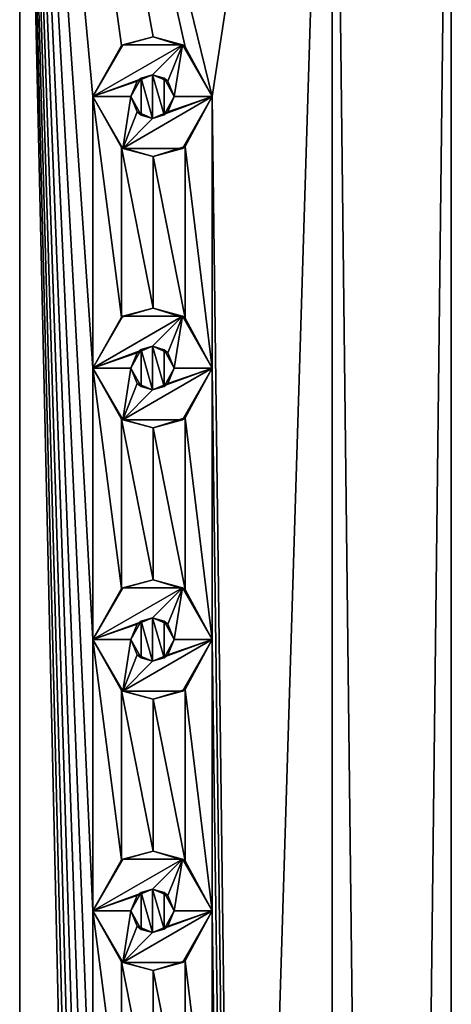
# Model space of a CAD drawing. Header units: millimetres. Extents: x -284 to 78, y 0 to 199.
# Tile 48 of 122: x -146.45 to -138.5, y 167.28 to 185.42. Entities that reach past the tile are written whole.
import ezdxf

# ---------------------------------------------------------------- set-up
doc = ezdxf.new("R2010")
doc.units = ezdxf.units.MM
doc.header["$LTSCALE"] = 65.185185
for name, color, linetype in [('106', 7, 'CONTINUOUS'), ('210', 7, 'CONTINUOUS'), ('211', 7, 'CONTINUOUS'), ('212', 7, 'CONTINUOUS'), ('213', 7, 'CONTINUOUS'), ('214', 7, 'CONTINUOUS'), ('215', 7, 'CONTINUOUS'), ('216', 7, 'CONTINUOUS'), ('217', 7, 'CONTINUOUS'), ('218', 7, 'CONTINUOUS'), ('219', 7, 'CONTINUOUS'), ('220', 7, 'CONTINUOUS'), ('221', 7, 'CONTINUOUS'), ('222', 7, 'CONTINUOUS'), ('223', 7, 'CONTINUOUS'), ('224', 7, 'CONTINUOUS'), ('225', 7, 'CONTINUOUS'), ('226', 7, 'CONTINUOUS'), ('227', 7, 'CONTINUOUS'), ('228', 7, 'CONTINUOUS'), ('229', 7, 'CONTINUOUS'), ('358', 7, 'CONTINUOUS'), ('359', 7, 'CONTINUOUS'), ('360', 7, 'CONTINUOUS'), ('361', 7, 'CONTINUOUS'), ('362', 7, 'CONTINUOUS')]:
    doc.layers.add(name, color=color, linetype=linetype)

msp = doc.modelspace()

# ---------------------------------------------------------------- linework, layer by layer
at = {"layer": '106', "linetype": 'CONTINUOUS'}
for points in [[(-146.446, 198.5, 10.937), (-153.554, 198.5, 10.937), (-146.9, 184, 11.074), (-146.446, 198.5, 10.937)], [(-146.446, 12, 10.937), (-146.446, 198.5, 10.937), (-146.9, 184, 11.074), (-146.446, 12, 10.937)], [(-146.446, 198.5, 10.937), (-146.446, 12, 10.937), (-145.1, 139, 10.404), (-146.446, 198.5, 10.937)], [(-140.696, 198.5, 6.76), (-146.446, 198.5, 10.937), (-142.9, 184, 9.047), (-140.696, 198.5, 6.76)], [(-146.446, 198.5, 10.937), (-145.1, 184, 10.404), (-144.573, 184.939, 10.139), (-146.446, 198.5, 10.937)], [(-145.1, 184, 10.404), (-146.446, 198.5, 10.937), (-145.1, 179, 10.404), (-145.1, 184, 10.404)], [(-142.9, 184, 9.047), (-146.446, 198.5, 10.937), (-143.397, 184.92, 9.416), (-142.9, 184, 9.047)], [(-143.397, 184.92, 9.416), (-146.446, 198.5, 10.937), (-143.991, 185.1, 9.805), (-143.397, 184.92, 9.416)], [(-143.991, 185.1, 9.805), (-146.446, 198.5, 10.937), (-144.573, 184.939, 10.139), (-143.991, 185.1, 9.805)], [(-145.1, 179, 10.404), (-146.446, 198.5, 10.937), (-145.1, 174, 10.404), (-145.1, 179, 10.404)], [(-145.1, 174, 10.404), (-146.446, 198.5, 10.937), (-145.1, 169, 10.404), (-145.1, 174, 10.404)], [(-145.1, 169, 10.404), (-146.446, 198.5, 10.937), (-145.1, 164, 10.404), (-145.1, 169, 10.404)], [(-145.1, 164, 10.404), (-146.446, 198.5, 10.937), (-145.1, 159, 10.404), (-145.1, 164, 10.404)], [(-145.1, 159, 10.404), (-146.446, 198.5, 10.937), (-145.1, 154, 10.404), (-145.1, 159, 10.404)], [(-145.1, 154, 10.404), (-146.446, 198.5, 10.937), (-145.1, 149, 10.404), (-145.1, 154, 10.404)], [(-145.1, 149, 10.404), (-146.446, 198.5, 10.937), (-145.1, 144, 10.404), (-145.1, 149, 10.404)], [(-145.1, 144, 10.404), (-146.446, 198.5, 10.937), (-145.1, 139, 10.404), (-145.1, 144, 10.404)], [(-140.696, 12, 6.759), (-140.696, 198.5, 6.76), (-142.9, 184, 9.047), (-140.696, 12, 6.759)], [(-140.696, 12, 6.759), (-138.5, 12), (-140.696, 198.5, 6.76), (-140.696, 12, 6.759)], [(-140.696, 198.5, 6.76), (-138.5, 12), (-138.5, 198.5), (-140.696, 198.5, 6.76)], [(-144.573, 183.061, 10.139), (-145.1, 184, 10.404), (-144.573, 179.939, 10.139), (-144.573, 183.061, 10.139)], [(-145.1, 184, 10.404), (-145.1, 179, 10.404), (-144.573, 179.939, 10.139), (-145.1, 184, 10.404)], [(-142.9, 184, 9.047), (-143.397, 183.08, 9.415), (-142.9, 179, 9.047), (-142.9, 184, 9.047)], [(-140.696, 12, 6.759), (-142.9, 184, 9.047), (-142.9, 179, 9.047), (-140.696, 12, 6.759)], [(-143.991, 182.9, 9.805), (-144.573, 183.061, 10.139), (-143.991, 180.1, 9.805), (-143.991, 182.9, 9.805)], [(-143.991, 180.1, 9.805), (-144.573, 183.061, 10.139), (-144.573, 179.939, 10.139), (-143.991, 180.1, 9.805)], [(-143.397, 183.08, 9.415), (-143.991, 182.9, 9.805), (-143.397, 179.92, 9.416), (-143.397, 183.08, 9.415)], [(-142.9, 179, 9.047), (-143.397, 183.08, 9.415), (-143.397, 179.92, 9.416), (-142.9, 179, 9.047)], [(-143.397, 179.92, 9.416), (-143.991, 182.9, 9.805), (-143.991, 180.1, 9.805), (-143.397, 179.92, 9.416)], [(-144.573, 178.061, 10.139), (-145.1, 179, 10.404), (-144.573, 174.939, 10.139), (-144.573, 178.061, 10.139)], [(-145.1, 179, 10.404), (-145.1, 174, 10.404), (-144.573, 174.939, 10.139), (-145.1, 179, 10.404)], [(-142.9, 179, 9.047), (-143.397, 178.08, 9.415), (-142.9, 174, 9.047), (-142.9, 179, 9.047)], [(-140.696, 12, 6.759), (-142.9, 179, 9.047), (-142.9, 174, 9.047), (-140.696, 12, 6.759)], [(-143.991, 177.9, 9.805), (-144.573, 178.061, 10.139), (-143.991, 175.1, 9.805), (-143.991, 177.9, 9.805)], [(-143.991, 175.1, 9.805), (-144.573, 178.061, 10.139), (-144.573, 174.939, 10.139), (-143.991, 175.1, 9.805)], [(-143.397, 178.08, 9.415), (-143.991, 177.9, 9.805), (-143.397, 174.92, 9.416), (-143.397, 178.08, 9.415)], [(-142.9, 174, 9.047), (-143.397, 178.08, 9.415), (-143.397, 174.92, 9.416), (-142.9, 174, 9.047)], [(-143.397, 174.92, 9.416), (-143.991, 177.9, 9.805), (-143.991, 175.1, 9.805), (-143.397, 174.92, 9.416)], [(-144.573, 173.061, 10.139), (-145.1, 174, 10.404), (-144.573, 169.939, 10.139), (-144.573, 173.061, 10.139)], [(-145.1, 174, 10.404), (-145.1, 169, 10.404), (-144.573, 169.939, 10.139), (-145.1, 174, 10.404)], [(-142.9, 174, 9.047), (-143.397, 173.08, 9.415), (-142.9, 169, 9.047), (-142.9, 174, 9.047)], [(-140.696, 12, 6.759), (-142.9, 174, 9.047), (-142.9, 169, 9.047), (-140.696, 12, 6.759)], [(-143.991, 172.9, 9.805), (-144.573, 173.061, 10.139), (-143.991, 170.1, 9.805), (-143.991, 172.9, 9.805)], [(-143.991, 170.1, 9.805), (-144.573, 173.061, 10.139), (-144.573, 169.939, 10.139), (-143.991, 170.1, 9.805)], [(-143.397, 173.08, 9.415), (-143.991, 172.9, 9.805), (-143.397, 169.92, 9.416), (-143.397, 173.08, 9.415)], [(-142.9, 169, 9.047), (-143.397, 173.08, 9.415), (-143.397, 169.92, 9.416), (-142.9, 169, 9.047)], [(-143.397, 169.92, 9.416), (-143.991, 172.9, 9.805), (-143.991, 170.1, 9.805), (-143.397, 169.92, 9.416)], [(-144.573, 168.061, 10.139), (-145.1, 169, 10.404), (-144.573, 164.939, 10.139), (-144.573, 168.061, 10.139)], [(-145.1, 169, 10.404), (-145.1, 164, 10.404), (-144.573, 164.939, 10.139), (-145.1, 169, 10.404)], [(-142.9, 169, 9.047), (-143.397, 168.08, 9.415), (-142.9, 164, 9.047), (-142.9, 169, 9.047)], [(-140.696, 12, 6.759), (-142.9, 169, 9.047), (-142.9, 164, 9.047), (-140.696, 12, 6.759)], [(-143.991, 167.9, 9.805), (-144.573, 168.061, 10.139), (-143.991, 165.1, 9.805), (-143.991, 167.9, 9.805)], [(-143.991, 165.1, 9.805), (-144.573, 168.061, 10.139), (-144.573, 164.939, 10.139), (-143.991, 165.1, 9.805)], [(-143.397, 168.08, 9.415), (-143.991, 167.9, 9.805), (-143.397, 164.92, 9.416), (-143.397, 168.08, 9.415)], [(-142.9, 164, 9.047), (-143.397, 168.08, 9.415), (-143.397, 164.92, 9.416), (-142.9, 164, 9.047)], [(-143.397, 164.92, 9.416), (-143.991, 167.9, 9.805), (-143.991, 165.1, 9.805), (-143.397, 164.92, 9.416)]]:
    msp.add_3dface(points, dxfattribs=at)
at = {"layer": '210', "linetype": 'CONTINUOUS'}
for points in [[(-144.55, 184.953, 11), (-145.1, 184, 11), (-143.45, 184.953, 11), (-144.55, 184.953, 11)], [(-143.45, 184.953, 11), (-145.1, 184, 11), (-144, 184.4, 11), (-143.45, 184.953, 11)], [(-143.717, 184.283, 11), (-143.45, 184.953, 11), (-144, 184.4, 11), (-143.717, 184.283, 11)], [(-143.6, 184, 11), (-143.45, 184.953, 11), (-143.717, 184.283, 11), (-143.6, 184, 11)], [(-142.9, 184, 11), (-143.45, 184.953, 11), (-143.6, 184, 11), (-142.9, 184, 11)], [(-144, 184.4, 11), (-145.1, 184, 11), (-144.283, 184.283, 11), (-144, 184.4, 11)], [(-145.1, 184, 11), (-144.4, 184, 11), (-144.283, 184.283, 11), (-145.1, 184, 11)], [(-145.1, 184, 11), (-144.55, 183.047, 11), (-144.4, 184, 11), (-145.1, 184, 11)], [(-143.45, 183.047, 11), (-142.9, 184, 11), (-144.55, 183.047, 11), (-143.45, 183.047, 11)], [(-144.55, 183.047, 11), (-142.9, 184, 11), (-144, 183.6, 11), (-144.55, 183.047, 11)], [(-144.4, 184, 11), (-144.55, 183.047, 11), (-144.283, 183.717, 11), (-144.4, 184, 11)], [(-144, 183.6, 11), (-142.9, 184, 11), (-143.717, 183.717, 11), (-144, 183.6, 11)], [(-143.717, 183.717, 11), (-142.9, 184, 11), (-143.6, 184, 11), (-143.717, 183.717, 11)], [(-144.283, 183.717, 11), (-144.55, 183.047, 11), (-144, 183.6, 11), (-144.283, 183.717, 11)]]:
    msp.add_3dface(points, dxfattribs=at)
at = {"layer": '211', "linetype": 'CONTINUOUS'}
for points in [[(-145.1, 184, 10.404), (-144.573, 183.061, 10.139), (-145.1, 184, 11), (-145.1, 184, 10.404)], [(-145.1, 184, 11), (-144.573, 183.061, 10.139), (-144.55, 183.047, 11), (-145.1, 184, 11)], [(-143.397, 183.08, 9.415), (-142.9, 184, 9.047), (-143.45, 183.047, 11), (-143.397, 183.08, 9.415)], [(-142.9, 184, 9.047), (-142.9, 184, 11), (-143.45, 183.047, 11), (-142.9, 184, 9.047)], [(-144.573, 183.061, 10.139), (-143.991, 182.9, 9.805), (-144.55, 183.047, 11), (-144.573, 183.061, 10.139)], [(-143.991, 182.9, 9.805), (-143.45, 183.047, 11), (-144.55, 183.047, 11), (-143.991, 182.9, 9.805)], [(-143.991, 182.9, 9.805), (-143.397, 183.08, 9.415), (-143.45, 183.047, 11), (-143.991, 182.9, 9.805)]]:
    msp.add_3dface(points, dxfattribs=at)
at = {"layer": '212', "linetype": 'CONTINUOUS'}
for points in [[(-143.991, 185.1, 9.805), (-144.573, 184.939, 10.139), (-144.55, 184.953, 11), (-143.991, 185.1, 9.805)], [(-143.991, 185.1, 9.805), (-144.55, 184.953, 11), (-143.45, 184.953, 11), (-143.991, 185.1, 9.805)], [(-143.397, 184.92, 9.416), (-143.991, 185.1, 9.805), (-143.45, 184.953, 11), (-143.397, 184.92, 9.416)], [(-144.573, 184.939, 10.139), (-145.1, 184, 10.404), (-144.55, 184.953, 11), (-144.573, 184.939, 10.139)], [(-145.1, 184, 10.404), (-145.1, 184, 11), (-144.55, 184.953, 11), (-145.1, 184, 10.404)], [(-143.397, 184.92, 9.416), (-143.45, 184.953, 11), (-142.9, 184, 11), (-143.397, 184.92, 9.416)], [(-142.9, 184, 9.047), (-143.397, 184.92, 9.416), (-142.9, 184, 11), (-142.9, 184, 9.047)]]:
    msp.add_3dface(points, dxfattribs=at)
at = {"layer": '213', "linetype": 'CONTINUOUS'}
for points in [[(-144.283, 184.283, 11), (-144.4, 184, 11), (-144.211, 184.34, 9.937), (-144.283, 184.283, 11)], [(-144.4, 184, 11), (-144.4, 184, 10.044), (-144.211, 184.34, 9.937), (-144.4, 184, 11)], [(-144, 184.4, 11), (-144.283, 184.283, 11), (-144.211, 184.34, 9.937), (-144, 184.4, 11)], [(-143.999, 184.4, 9.81), (-144, 184.4, 11), (-144.211, 184.34, 9.937), (-143.999, 184.4, 9.81)], [(-143.717, 184.283, 11), (-144, 184.4, 11), (-143.785, 184.337, 9.676), (-143.717, 184.283, 11)], [(-143.785, 184.337, 9.676), (-144, 184.4, 11), (-143.999, 184.4, 9.81), (-143.785, 184.337, 9.676)], [(-143.6, 184, 9.555), (-143.717, 184.283, 11), (-143.785, 184.337, 9.676), (-143.6, 184, 9.555)], [(-143.6, 184, 11), (-143.717, 184.283, 11), (-143.6, 184, 9.555), (-143.6, 184, 11)]]:
    msp.add_3dface(points, dxfattribs=at)
at = {"layer": '214', "linetype": 'CONTINUOUS'}
for points in [[(-144.4, 184, 11), (-144.283, 183.717, 11), (-144.4, 184, 10.044), (-144.4, 184, 11)], [(-144.4, 184, 10.044), (-144.283, 183.717, 11), (-144.211, 183.66, 9.937), (-144.4, 184, 10.044)], [(-143.717, 183.717, 11), (-143.6, 184, 11), (-143.785, 183.663, 9.676), (-143.717, 183.717, 11)], [(-143.6, 184, 11), (-143.6, 184, 9.555), (-143.785, 183.663, 9.676), (-143.6, 184, 11)], [(-144.283, 183.717, 11), (-144, 183.6, 11), (-144.211, 183.66, 9.937), (-144.283, 183.717, 11)], [(-144.211, 183.66, 9.937), (-144, 183.6, 11), (-143.999, 183.6, 9.81), (-144.211, 183.66, 9.937)], [(-144, 183.6, 11), (-143.717, 183.717, 11), (-143.999, 183.6, 9.81), (-144, 183.6, 11)], [(-143.999, 183.6, 9.81), (-143.717, 183.717, 11), (-143.785, 183.663, 9.676), (-143.999, 183.6, 9.81)]]:
    msp.add_3dface(points, dxfattribs=at)
at = {"layer": '215', "linetype": 'CONTINUOUS'}
for points in [[(-144.55, 179.953, 11), (-145.1, 179, 11), (-143.45, 179.953, 11), (-144.55, 179.953, 11)], [(-143.45, 179.953, 11), (-145.1, 179, 11), (-144, 179.4, 11), (-143.45, 179.953, 11)], [(-143.717, 179.283, 11), (-143.45, 179.953, 11), (-144, 179.4, 11), (-143.717, 179.283, 11)], [(-143.6, 179, 11), (-143.45, 179.953, 11), (-143.717, 179.283, 11), (-143.6, 179, 11)], [(-142.9, 179, 11), (-143.45, 179.953, 11), (-143.6, 179, 11), (-142.9, 179, 11)], [(-144, 179.4, 11), (-145.1, 179, 11), (-144.283, 179.283, 11), (-144, 179.4, 11)], [(-145.1, 179, 11), (-144.4, 179, 11), (-144.283, 179.283, 11), (-145.1, 179, 11)], [(-145.1, 179, 11), (-144.55, 178.047, 11), (-144.4, 179, 11), (-145.1, 179, 11)], [(-143.45, 178.047, 11), (-142.9, 179, 11), (-144.55, 178.047, 11), (-143.45, 178.047, 11)], [(-144.55, 178.047, 11), (-142.9, 179, 11), (-144, 178.6, 11), (-144.55, 178.047, 11)], [(-144.4, 179, 11), (-144.55, 178.047, 11), (-144.283, 178.717, 11), (-144.4, 179, 11)], [(-144, 178.6, 11), (-142.9, 179, 11), (-143.717, 178.717, 11), (-144, 178.6, 11)], [(-143.717, 178.717, 11), (-142.9, 179, 11), (-143.6, 179, 11), (-143.717, 178.717, 11)], [(-144.283, 178.717, 11), (-144.55, 178.047, 11), (-144, 178.6, 11), (-144.283, 178.717, 11)]]:
    msp.add_3dface(points, dxfattribs=at)
at = {"layer": '216', "linetype": 'CONTINUOUS'}
for points in [[(-145.1, 179, 10.404), (-144.573, 178.061, 10.139), (-145.1, 179, 11), (-145.1, 179, 10.404)], [(-145.1, 179, 11), (-144.573, 178.061, 10.139), (-144.55, 178.047, 11), (-145.1, 179, 11)], [(-143.397, 178.08, 9.415), (-142.9, 179, 9.047), (-143.45, 178.047, 11), (-143.397, 178.08, 9.415)], [(-142.9, 179, 9.047), (-142.9, 179, 11), (-143.45, 178.047, 11), (-142.9, 179, 9.047)], [(-144.573, 178.061, 10.139), (-143.991, 177.9, 9.805), (-144.55, 178.047, 11), (-144.573, 178.061, 10.139)], [(-143.991, 177.9, 9.805), (-143.45, 178.047, 11), (-144.55, 178.047, 11), (-143.991, 177.9, 9.805)], [(-143.991, 177.9, 9.805), (-143.397, 178.08, 9.415), (-143.45, 178.047, 11), (-143.991, 177.9, 9.805)]]:
    msp.add_3dface(points, dxfattribs=at)
at = {"layer": '217', "linetype": 'CONTINUOUS'}
for points in [[(-144.573, 179.939, 10.139), (-145.1, 179, 10.404), (-144.55, 179.953, 11), (-144.573, 179.939, 10.139)], [(-145.1, 179, 10.404), (-145.1, 179, 11), (-144.55, 179.953, 11), (-145.1, 179, 10.404)], [(-143.991, 180.1, 9.805), (-144.573, 179.939, 10.139), (-144.55, 179.953, 11), (-143.991, 180.1, 9.805)], [(-143.991, 180.1, 9.805), (-144.55, 179.953, 11), (-143.45, 179.953, 11), (-143.991, 180.1, 9.805)], [(-143.397, 179.92, 9.416), (-143.991, 180.1, 9.805), (-143.45, 179.953, 11), (-143.397, 179.92, 9.416)], [(-143.397, 179.92, 9.416), (-143.45, 179.953, 11), (-142.9, 179, 11), (-143.397, 179.92, 9.416)], [(-142.9, 179, 9.047), (-143.397, 179.92, 9.416), (-142.9, 179, 11), (-142.9, 179, 9.047)]]:
    msp.add_3dface(points, dxfattribs=at)
at = {"layer": '218', "linetype": 'CONTINUOUS'}
for points in [[(-144, 179.4, 11), (-144.283, 179.283, 11), (-144.211, 179.34, 9.937), (-144, 179.4, 11)], [(-143.999, 179.4, 9.81), (-144, 179.4, 11), (-144.211, 179.34, 9.937), (-143.999, 179.4, 9.81)], [(-143.717, 179.283, 11), (-144, 179.4, 11), (-143.785, 179.337, 9.676), (-143.717, 179.283, 11)], [(-143.785, 179.337, 9.676), (-144, 179.4, 11), (-143.999, 179.4, 9.81), (-143.785, 179.337, 9.676)], [(-144.283, 179.283, 11), (-144.4, 179, 11), (-144.211, 179.34, 9.937), (-144.283, 179.283, 11)], [(-144.4, 179, 11), (-144.4, 179, 10.044), (-144.211, 179.34, 9.937), (-144.4, 179, 11)], [(-143.6, 179, 9.555), (-143.717, 179.283, 11), (-143.785, 179.337, 9.676), (-143.6, 179, 9.555)], [(-143.6, 179, 11), (-143.717, 179.283, 11), (-143.6, 179, 9.555), (-143.6, 179, 11)]]:
    msp.add_3dface(points, dxfattribs=at)
at = {"layer": '219', "linetype": 'CONTINUOUS'}
for points in [[(-144.4, 179, 11), (-144.283, 178.717, 11), (-144.4, 179, 10.044), (-144.4, 179, 11)], [(-144.4, 179, 10.044), (-144.283, 178.717, 11), (-144.211, 178.66, 9.937), (-144.4, 179, 10.044)], [(-143.717, 178.717, 11), (-143.6, 179, 11), (-143.785, 178.663, 9.676), (-143.717, 178.717, 11)], [(-143.6, 179, 11), (-143.6, 179, 9.555), (-143.785, 178.663, 9.676), (-143.6, 179, 11)], [(-144.283, 178.717, 11), (-144, 178.6, 11), (-144.211, 178.66, 9.937), (-144.283, 178.717, 11)], [(-144, 178.6, 11), (-143.717, 178.717, 11), (-143.999, 178.6, 9.81), (-144, 178.6, 11)], [(-143.999, 178.6, 9.81), (-143.717, 178.717, 11), (-143.785, 178.663, 9.676), (-143.999, 178.6, 9.81)], [(-144.211, 178.66, 9.937), (-144, 178.6, 11), (-143.999, 178.6, 9.81), (-144.211, 178.66, 9.937)]]:
    msp.add_3dface(points, dxfattribs=at)
at = {"layer": '220', "linetype": 'CONTINUOUS'}
for points in [[(-144.55, 174.953, 11), (-145.1, 174, 11), (-143.45, 174.953, 11), (-144.55, 174.953, 11)], [(-143.45, 174.953, 11), (-145.1, 174, 11), (-144, 174.4, 11), (-143.45, 174.953, 11)], [(-143.717, 174.283, 11), (-143.45, 174.953, 11), (-144, 174.4, 11), (-143.717, 174.283, 11)], [(-143.6, 174, 11), (-143.45, 174.953, 11), (-143.717, 174.283, 11), (-143.6, 174, 11)], [(-142.9, 174, 11), (-143.45, 174.953, 11), (-143.6, 174, 11), (-142.9, 174, 11)], [(-144, 174.4, 11), (-145.1, 174, 11), (-144.283, 174.283, 11), (-144, 174.4, 11)], [(-145.1, 174, 11), (-144.4, 174, 11), (-144.283, 174.283, 11), (-145.1, 174, 11)], [(-145.1, 174, 11), (-144.55, 173.047, 11), (-144.4, 174, 11), (-145.1, 174, 11)], [(-143.45, 173.047, 11), (-142.9, 174, 11), (-144.55, 173.047, 11), (-143.45, 173.047, 11)], [(-144.55, 173.047, 11), (-142.9, 174, 11), (-144, 173.6, 11), (-144.55, 173.047, 11)], [(-144.4, 174, 11), (-144.55, 173.047, 11), (-144.283, 173.717, 11), (-144.4, 174, 11)], [(-144, 173.6, 11), (-142.9, 174, 11), (-143.717, 173.717, 11), (-144, 173.6, 11)], [(-143.717, 173.717, 11), (-142.9, 174, 11), (-143.6, 174, 11), (-143.717, 173.717, 11)], [(-144.283, 173.717, 11), (-144.55, 173.047, 11), (-144, 173.6, 11), (-144.283, 173.717, 11)]]:
    msp.add_3dface(points, dxfattribs=at)
at = {"layer": '221', "linetype": 'CONTINUOUS'}
for points in [[(-145.1, 174, 10.404), (-144.573, 173.061, 10.139), (-145.1, 174, 11), (-145.1, 174, 10.404)], [(-145.1, 174, 11), (-144.573, 173.061, 10.139), (-144.55, 173.047, 11), (-145.1, 174, 11)], [(-143.397, 173.08, 9.415), (-142.9, 174, 9.047), (-143.45, 173.047, 11), (-143.397, 173.08, 9.415)], [(-142.9, 174, 9.047), (-142.9, 174, 11), (-143.45, 173.047, 11), (-142.9, 174, 9.047)], [(-144.573, 173.061, 10.139), (-143.991, 172.9, 9.805), (-144.55, 173.047, 11), (-144.573, 173.061, 10.139)], [(-143.991, 172.9, 9.805), (-143.45, 173.047, 11), (-144.55, 173.047, 11), (-143.991, 172.9, 9.805)], [(-143.991, 172.9, 9.805), (-143.397, 173.08, 9.415), (-143.45, 173.047, 11), (-143.991, 172.9, 9.805)]]:
    msp.add_3dface(points, dxfattribs=at)
at = {"layer": '222', "linetype": 'CONTINUOUS'}
for points in [[(-143.991, 175.1, 9.805), (-144.573, 174.939, 10.139), (-144.55, 174.953, 11), (-143.991, 175.1, 9.805)], [(-143.991, 175.1, 9.805), (-144.55, 174.953, 11), (-143.45, 174.953, 11), (-143.991, 175.1, 9.805)], [(-143.397, 174.92, 9.416), (-143.991, 175.1, 9.805), (-143.45, 174.953, 11), (-143.397, 174.92, 9.416)], [(-144.573, 174.939, 10.139), (-145.1, 174, 10.404), (-144.55, 174.953, 11), (-144.573, 174.939, 10.139)], [(-145.1, 174, 10.404), (-145.1, 174, 11), (-144.55, 174.953, 11), (-145.1, 174, 10.404)], [(-143.397, 174.92, 9.416), (-143.45, 174.953, 11), (-142.9, 174, 11), (-143.397, 174.92, 9.416)], [(-142.9, 174, 9.047), (-143.397, 174.92, 9.416), (-142.9, 174, 11), (-142.9, 174, 9.047)]]:
    msp.add_3dface(points, dxfattribs=at)
at = {"layer": '223', "linetype": 'CONTINUOUS'}
for points in [[(-144.283, 174.283, 11), (-144.4, 174, 11), (-144.211, 174.34, 9.937), (-144.283, 174.283, 11)], [(-144.4, 174, 11), (-144.4, 174, 10.044), (-144.211, 174.34, 9.937), (-144.4, 174, 11)], [(-144, 174.4, 11), (-144.283, 174.283, 11), (-144.211, 174.34, 9.937), (-144, 174.4, 11)], [(-143.999, 174.4, 9.81), (-144, 174.4, 11), (-144.211, 174.34, 9.937), (-143.999, 174.4, 9.81)], [(-143.717, 174.283, 11), (-144, 174.4, 11), (-143.785, 174.337, 9.676), (-143.717, 174.283, 11)], [(-143.785, 174.337, 9.676), (-144, 174.4, 11), (-143.999, 174.4, 9.81), (-143.785, 174.337, 9.676)], [(-143.6, 174, 9.555), (-143.717, 174.283, 11), (-143.785, 174.337, 9.676), (-143.6, 174, 9.555)], [(-143.6, 174, 11), (-143.717, 174.283, 11), (-143.6, 174, 9.555), (-143.6, 174, 11)]]:
    msp.add_3dface(points, dxfattribs=at)
at = {"layer": '224', "linetype": 'CONTINUOUS'}
for points in [[(-144.4, 174, 11), (-144.283, 173.717, 11), (-144.4, 174, 10.044), (-144.4, 174, 11)], [(-144.4, 174, 10.044), (-144.283, 173.717, 11), (-144.211, 173.66, 9.937), (-144.4, 174, 10.044)], [(-143.717, 173.717, 11), (-143.6, 174, 11), (-143.785, 173.663, 9.676), (-143.717, 173.717, 11)], [(-143.6, 174, 11), (-143.6, 174, 9.555), (-143.785, 173.663, 9.676), (-143.6, 174, 11)], [(-144.283, 173.717, 11), (-144, 173.6, 11), (-144.211, 173.66, 9.937), (-144.283, 173.717, 11)], [(-144.211, 173.66, 9.937), (-144, 173.6, 11), (-143.999, 173.6, 9.81), (-144.211, 173.66, 9.937)], [(-144, 173.6, 11), (-143.717, 173.717, 11), (-143.999, 173.6, 9.81), (-144, 173.6, 11)], [(-143.999, 173.6, 9.81), (-143.717, 173.717, 11), (-143.785, 173.663, 9.676), (-143.999, 173.6, 9.81)]]:
    msp.add_3dface(points, dxfattribs=at)
at = {"layer": '225', "linetype": 'CONTINUOUS'}
for points in [[(-144.55, 169.953, 11), (-145.1, 169, 11), (-143.45, 169.953, 11), (-144.55, 169.953, 11)], [(-143.45, 169.953, 11), (-145.1, 169, 11), (-144, 169.4, 11), (-143.45, 169.953, 11)], [(-143.717, 169.283, 11), (-143.45, 169.953, 11), (-144, 169.4, 11), (-143.717, 169.283, 11)], [(-143.6, 169, 11), (-143.45, 169.953, 11), (-143.717, 169.283, 11), (-143.6, 169, 11)], [(-142.9, 169, 11), (-143.45, 169.953, 11), (-143.6, 169, 11), (-142.9, 169, 11)], [(-144, 169.4, 11), (-145.1, 169, 11), (-144.283, 169.283, 11), (-144, 169.4, 11)], [(-145.1, 169, 11), (-144.4, 169, 11), (-144.283, 169.283, 11), (-145.1, 169, 11)], [(-145.1, 169, 11), (-144.55, 168.047, 11), (-144.4, 169, 11), (-145.1, 169, 11)], [(-143.45, 168.047, 11), (-142.9, 169, 11), (-144.55, 168.047, 11), (-143.45, 168.047, 11)], [(-144.55, 168.047, 11), (-142.9, 169, 11), (-144, 168.6, 11), (-144.55, 168.047, 11)], [(-144.4, 169, 11), (-144.55, 168.047, 11), (-144.283, 168.717, 11), (-144.4, 169, 11)], [(-144, 168.6, 11), (-142.9, 169, 11), (-143.717, 168.717, 11), (-144, 168.6, 11)], [(-143.717, 168.717, 11), (-142.9, 169, 11), (-143.6, 169, 11), (-143.717, 168.717, 11)], [(-144.283, 168.717, 11), (-144.55, 168.047, 11), (-144, 168.6, 11), (-144.283, 168.717, 11)]]:
    msp.add_3dface(points, dxfattribs=at)
at = {"layer": '226', "linetype": 'CONTINUOUS'}
for points in [[(-145.1, 169, 10.404), (-144.573, 168.061, 10.139), (-145.1, 169, 11), (-145.1, 169, 10.404)], [(-145.1, 169, 11), (-144.573, 168.061, 10.139), (-144.55, 168.047, 11), (-145.1, 169, 11)], [(-143.397, 168.08, 9.415), (-142.9, 169, 9.047), (-143.45, 168.047, 11), (-143.397, 168.08, 9.415)], [(-142.9, 169, 9.047), (-142.9, 169, 11), (-143.45, 168.047, 11), (-142.9, 169, 9.047)], [(-144.573, 168.061, 10.139), (-143.991, 167.9, 9.805), (-144.55, 168.047, 11), (-144.573, 168.061, 10.139)], [(-143.991, 167.9, 9.805), (-143.45, 168.047, 11), (-144.55, 168.047, 11), (-143.991, 167.9, 9.805)], [(-143.991, 167.9, 9.805), (-143.397, 168.08, 9.415), (-143.45, 168.047, 11), (-143.991, 167.9, 9.805)]]:
    msp.add_3dface(points, dxfattribs=at)
at = {"layer": '227', "linetype": 'CONTINUOUS'}
for points in [[(-143.991, 170.1, 9.805), (-144.573, 169.939, 10.139), (-144.55, 169.953, 11), (-143.991, 170.1, 9.805)], [(-143.991, 170.1, 9.805), (-144.55, 169.953, 11), (-143.45, 169.953, 11), (-143.991, 170.1, 9.805)], [(-143.397, 169.92, 9.416), (-143.991, 170.1, 9.805), (-143.45, 169.953, 11), (-143.397, 169.92, 9.416)], [(-144.573, 169.939, 10.139), (-145.1, 169, 10.404), (-144.55, 169.953, 11), (-144.573, 169.939, 10.139)], [(-145.1, 169, 10.404), (-145.1, 169, 11), (-144.55, 169.953, 11), (-145.1, 169, 10.404)], [(-143.397, 169.92, 9.416), (-143.45, 169.953, 11), (-142.9, 169, 11), (-143.397, 169.92, 9.416)], [(-142.9, 169, 9.047), (-143.397, 169.92, 9.416), (-142.9, 169, 11), (-142.9, 169, 9.047)]]:
    msp.add_3dface(points, dxfattribs=at)
at = {"layer": '228', "linetype": 'CONTINUOUS'}
for points in [[(-144.283, 169.283, 11), (-144.4, 169, 11), (-144.211, 169.34, 9.937), (-144.283, 169.283, 11)], [(-144.4, 169, 11), (-144.4, 169, 10.044), (-144.211, 169.34, 9.937), (-144.4, 169, 11)], [(-144, 169.4, 11), (-144.283, 169.283, 11), (-144.211, 169.34, 9.937), (-144, 169.4, 11)], [(-143.999, 169.4, 9.81), (-144, 169.4, 11), (-144.211, 169.34, 9.937), (-143.999, 169.4, 9.81)], [(-143.717, 169.283, 11), (-144, 169.4, 11), (-143.785, 169.337, 9.676), (-143.717, 169.283, 11)], [(-143.785, 169.337, 9.676), (-144, 169.4, 11), (-143.999, 169.4, 9.81), (-143.785, 169.337, 9.676)], [(-143.6, 169, 9.555), (-143.717, 169.283, 11), (-143.785, 169.337, 9.676), (-143.6, 169, 9.555)], [(-143.6, 169, 11), (-143.717, 169.283, 11), (-143.6, 169, 9.555), (-143.6, 169, 11)]]:
    msp.add_3dface(points, dxfattribs=at)
at = {"layer": '229', "linetype": 'CONTINUOUS'}
for points in [[(-144.4, 169, 11), (-144.283, 168.717, 11), (-144.4, 169, 10.044), (-144.4, 169, 11)], [(-144.4, 169, 10.044), (-144.283, 168.717, 11), (-144.211, 168.66, 9.937), (-144.4, 169, 10.044)], [(-143.717, 168.717, 11), (-143.6, 169, 11), (-143.785, 168.663, 9.676), (-143.717, 168.717, 11)], [(-143.6, 169, 11), (-143.6, 169, 9.555), (-143.785, 168.663, 9.676), (-143.6, 169, 11)], [(-144.283, 168.717, 11), (-144, 168.6, 11), (-144.211, 168.66, 9.937), (-144.283, 168.717, 11)], [(-144, 168.6, 11), (-143.717, 168.717, 11), (-143.999, 168.6, 9.81), (-144, 168.6, 11)], [(-143.999, 168.6, 9.81), (-143.717, 168.717, 11), (-143.785, 168.663, 9.676), (-143.999, 168.6, 9.81)], [(-144.211, 168.66, 9.937), (-144, 168.6, 11), (-143.999, 168.6, 9.81), (-144.211, 168.66, 9.937)]]:
    msp.add_3dface(points, dxfattribs=at)
at = {"layer": '358', "linetype": 'CONTINUOUS'}
for points in [[(-144.211, 169.34, 9.937), (-144.4, 169, 10.044), (-144.211, 168.66, 9.937), (-144.211, 169.34, 9.937)], [(-143.999, 169.4, 9.81), (-144.211, 169.34, 9.937), (-143.999, 168.6, 9.81), (-143.999, 169.4, 9.81)], [(-144.211, 169.34, 9.937), (-144.211, 168.66, 9.937), (-143.999, 168.6, 9.81), (-144.211, 169.34, 9.937)], [(-143.785, 169.337, 9.676), (-143.999, 169.4, 9.81), (-143.785, 168.663, 9.676), (-143.785, 169.337, 9.676)], [(-143.999, 169.4, 9.81), (-143.999, 168.6, 9.81), (-143.785, 168.663, 9.676), (-143.999, 169.4, 9.81)], [(-143.6, 169, 9.555), (-143.785, 169.337, 9.676), (-143.785, 168.663, 9.676), (-143.6, 169, 9.555)]]:
    msp.add_3dface(points, dxfattribs=at)
at = {"layer": '359', "linetype": 'CONTINUOUS'}
for points in [[(-144.211, 174.34, 9.937), (-144.4, 174, 10.044), (-144.211, 173.66, 9.937), (-144.211, 174.34, 9.937)], [(-143.999, 174.4, 9.81), (-144.211, 174.34, 9.937), (-143.999, 173.6, 9.81), (-143.999, 174.4, 9.81)], [(-144.211, 174.34, 9.937), (-144.211, 173.66, 9.937), (-143.999, 173.6, 9.81), (-144.211, 174.34, 9.937)], [(-143.785, 174.337, 9.676), (-143.999, 174.4, 9.81), (-143.785, 173.663, 9.676), (-143.785, 174.337, 9.676)], [(-143.999, 174.4, 9.81), (-143.999, 173.6, 9.81), (-143.785, 173.663, 9.676), (-143.999, 174.4, 9.81)], [(-143.6, 174, 9.555), (-143.785, 174.337, 9.676), (-143.785, 173.663, 9.676), (-143.6, 174, 9.555)]]:
    msp.add_3dface(points, dxfattribs=at)
at = {"layer": '360', "linetype": 'CONTINUOUS'}
for points in [[(-143.999, 179.4, 9.81), (-144.211, 179.34, 9.937), (-143.999, 178.6, 9.81), (-143.999, 179.4, 9.81)], [(-143.785, 179.337, 9.676), (-143.999, 179.4, 9.81), (-143.785, 178.663, 9.676), (-143.785, 179.337, 9.676)], [(-143.999, 179.4, 9.81), (-143.999, 178.6, 9.81), (-143.785, 178.663, 9.676), (-143.999, 179.4, 9.81)], [(-144.211, 179.34, 9.937), (-144.4, 179, 10.044), (-144.211, 178.66, 9.937), (-144.211, 179.34, 9.937)], [(-144.211, 179.34, 9.937), (-144.211, 178.66, 9.937), (-143.999, 178.6, 9.81), (-144.211, 179.34, 9.937)], [(-143.6, 179, 9.555), (-143.785, 179.337, 9.676), (-143.785, 178.663, 9.676), (-143.6, 179, 9.555)]]:
    msp.add_3dface(points, dxfattribs=at)
at = {"layer": '361', "linetype": 'CONTINUOUS'}
for points in [[(-144.211, 184.34, 9.937), (-144.4, 184, 10.044), (-144.211, 183.66, 9.937), (-144.211, 184.34, 9.937)], [(-143.999, 184.4, 9.81), (-144.211, 184.34, 9.937), (-143.999, 183.6, 9.81), (-143.999, 184.4, 9.81)], [(-144.211, 184.34, 9.937), (-144.211, 183.66, 9.937), (-143.999, 183.6, 9.81), (-144.211, 184.34, 9.937)], [(-143.785, 184.337, 9.676), (-143.999, 184.4, 9.81), (-143.785, 183.663, 9.676), (-143.785, 184.337, 9.676)], [(-143.999, 184.4, 9.81), (-143.999, 183.6, 9.81), (-143.785, 183.663, 9.676), (-143.999, 184.4, 9.81)], [(-143.6, 184, 9.555), (-143.785, 184.337, 9.676), (-143.785, 183.663, 9.676), (-143.6, 184, 9.555)]]:
    msp.add_3dface(points, dxfattribs=at)
at = {"layer": '362', "linetype": 'CONTINUOUS'}
for points in [[(-146.446, 12, -10.937), (-153.554, 12, -10.937), (-146.446, 198.5, -10.937), (-146.446, 12, -10.937)], [(-153.554, 12, -10.937), (-153.554, 198.5, -10.937), (-146.446, 198.5, -10.937), (-153.554, 12, -10.937)], [(-140.696, 12, -6.759), (-146.446, 12, -10.937), (-140.696, 198.5, -6.76), (-140.696, 12, -6.759)], [(-146.446, 12, -10.937), (-146.446, 198.5, -10.937), (-140.696, 198.5, -6.76), (-146.446, 12, -10.937)], [(-138.5, 12), (-140.696, 12, -6.759), (-138.5, 198.5), (-138.5, 12)], [(-138.5, 198.5), (-140.696, 12, -6.759), (-140.696, 198.5, -6.76), (-138.5, 198.5)]]:
    msp.add_3dface(points, dxfattribs=at)

doc.saveas('drawing.dxf')
